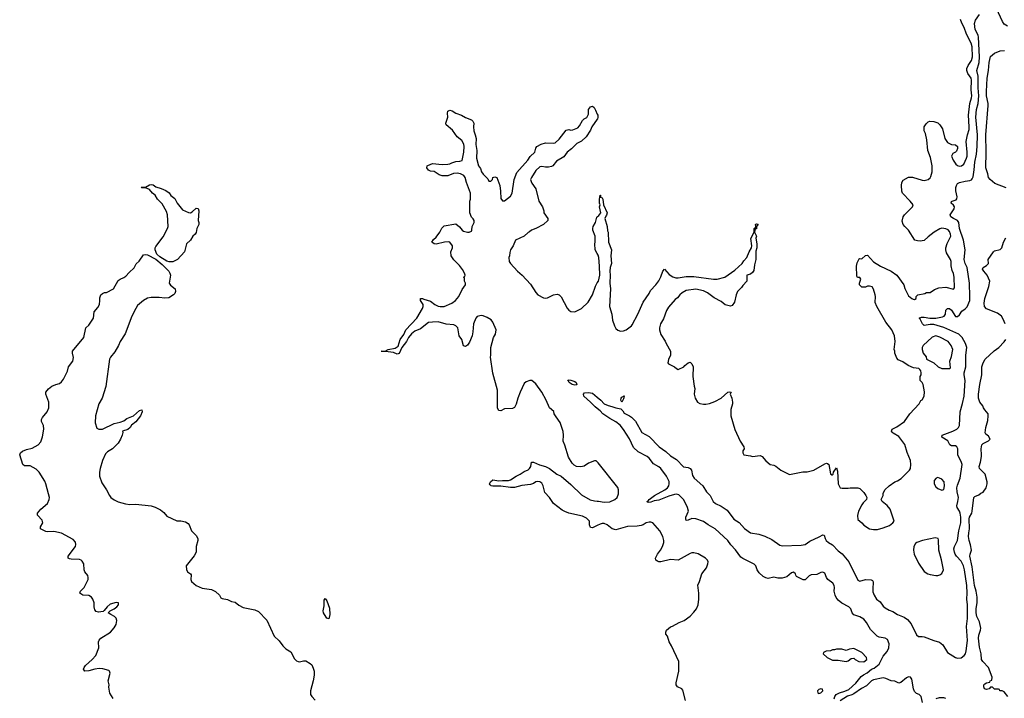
# Model space of a CAD drawing. Header units: inches. Extents: x 2347120 to 2490770, y 707513 to 877705.
# Tile 21 of 132: x 2424081 to 2434171, y 732612 to 739569. Entities that reach past the tile are written whole.
import ezdxf

# ---------------------------------------------------------------- set-up
doc = ezdxf.new("R2010")
doc.units = ezdxf.units.IN
doc.header["$MEASUREMENT"] = 0
doc.layers.add('C4723', color=7, linetype='Continuous')
doc.layers.add('C4733', color=7, linetype='Continuous')

msp = doc.modelspace()

# ---------------------------------------------------------------- linework, layer by layer
at = {"layer": 'C4723', "color": 5}
for points, elevation in [([(2430000, 735038), (2429990, 735048), (2429970, 735048), (2429910, 735022), (2429866, 734994), (2429830, 734984), (2429786, 734990), (2429763, 735003), (2429743, 735023), (2429706, 735086), (2429667, 735207), (2429649, 735250), (2429654, 735310), (2429649, 735349), (2429620, 735440), (2429577, 735497), (2429559, 735530), (2429553, 735553), (2429509, 735590), (2429475, 735670), (2429430, 735750), (2429370, 735835), (2429350, 735855), (2429330, 735869), (2429310, 735869), (2429270, 735857), (2429250, 735841), (2429208, 735750), (2429185, 735690), (2429170, 735628), (2429150, 735595), (2429130, 735582), (2429050, 735579), (2429010, 735559), (2428990, 735562), (2428986, 735566), (2428977, 735590), (2428977, 735770), (2428930, 735946), (2428904, 736110), (2428909, 736130), (2428909, 736210), (2428935, 736310), (2428956, 736344), (2428964, 736390), (2428930, 736469), (2428911, 736491), (2428870, 736517), (2428830, 736533), (2428810, 736536), (2428770, 736525), (2428757, 736510), (2428731, 736450), (2428726, 736370), (2428718, 736330), (2428690, 736264), (2428670, 736234), (2428650, 736218), (2428630, 736226), (2428612, 736290), (2428585, 736330), (2428570, 736409), (2428549, 736430), (2428530, 736440), (2428450, 736448), (2428370, 736471), (2428310, 736470), (2428270, 736464), (2428190, 736400), (2428130, 736376), (2428096, 736350), (2428067, 736313), (2428044, 736270), (2427997, 736210), (2427970, 736146), (2427950, 736141), (2427910, 736159), (2427830, 736169), (2427786, 736170), (2427828, 736172), (2427858, 736190), (2427930, 736201), (2427958, 736222), (2427981, 736290), (2428018, 736342), (2428039, 736390), (2428150, 736508), (2428209, 736610), (2428217, 736630), (2428217, 736650), (2428189, 736690), (2428188, 736710), (2428210, 736711), (2428223, 736703), (2428290, 736684), (2428335, 736650), (2428370, 736633), (2428390, 736629), (2428430, 736630), (2428510, 736664), (2428546, 736690), (2428581, 736730), (2428616, 736804), (2428649, 736850), (2428648, 736870), (2428638, 736890), (2428638, 736918), (2428628, 736930), (2428642, 736938), (2428646, 736950), (2428638, 736970), (2428618, 737010), (2428589, 737050), (2428529, 737109), (2428502, 737150), (2428498, 737190), (2428515, 737230), (2428515, 737250), (2428490, 737288), (2428472, 737292), (2428434, 737290), (2428350, 737269), (2428330, 737273), (2428304, 737290), (2428323, 737317), (2428350, 737341), (2428385, 737390), (2428407, 737433), (2428430, 737456), (2428550, 737478), (2428587, 737447), (2428616, 737410), (2428630, 737401), (2428669, 737391), (2428688, 737392), (2428710, 737402), (2428715, 737410), (2428718, 737450), (2428738, 737490), (2428738, 737510), (2428728, 737528), (2428710, 737546), (2428695, 737590), (2428695, 737710), (2428702, 737730), (2428702, 737790), (2428659, 737899), (2428646, 737950), (2428633, 737973), (2428597, 737990), (2428564, 737996), (2428527, 737993), (2428470, 737970), (2428410, 737967), (2428379, 737979), (2428330, 738012), (2428290, 738018), (2428270, 738026), (2428253, 738050), (2428257, 738070), (2428264, 738076), (2428310, 738094), (2428410, 738086), (2428470, 738087), (2428490, 738091), (2428510, 738103), (2428550, 738117), (2428590, 738118), (2428614, 738126), (2428631, 738210), (2428636, 738270), (2428633, 738293), (2428613, 738330), (2428563, 738370), (2428516, 738436), (2428453, 738490), (2428449, 738510), (2428469, 738570), (2428464, 738610), (2428470, 738632), (2428490, 738642), (2428514, 738634), (2428550, 738611), (2428610, 738591), (2428648, 738568), (2428710, 738543), (2428726, 738530), (2428734, 738510), (2428731, 738470), (2428735, 738430), (2428750, 738390), (2428758, 738350), (2428755, 738290), (2428767, 738230), (2428762, 738150), (2428784, 738070), (2428803, 738043), (2428815, 738010), (2428830, 737985), (2428877, 737937), (2428890, 737914), (2428910, 737914), (2428926, 737930), (2428928, 737952), (2428950, 737958), (2428971, 737950), (2429001, 737870), (2429008, 737810), (2429010, 737738), (2429030, 737711), (2429050, 737711), (2429110, 737759), (2429129, 737790), (2429149, 737930), (2429176, 738004), (2429287, 738130), (2429313, 738167), (2429359, 738210), (2429369, 738251), (2429382, 738270), (2429426, 738294), (2429470, 738307), (2429550, 738303), (2429570, 738307), (2429610, 738343), (2429682, 738438), (2429710, 738442), (2429730, 738438), (2429750, 738440), (2429799, 738461), (2429818, 738482), (2429850, 738536), (2429867, 738553), (2429893, 738567), (2429910, 738602), (2429910, 738650), (2429930, 738676), (2429950, 738683), (2429968, 738668), (2429982, 738642), (2430000, 738600)], 80), ([(2430000, 738549), (2429945, 738470), (2429930, 738438), (2429887, 738370), (2429837, 738323), (2429790, 738299), (2429736, 738244), (2429691, 738210), (2429657, 738163), (2429582, 738118), (2429545, 738070), (2429530, 738063), (2429501, 738059), (2429470, 738057), (2429430, 738064), (2429410, 738060), (2429370, 738023), (2429325, 737950), (2429317, 737930), (2429323, 737910), (2429330, 737892), (2429370, 737834), (2429401, 737710), (2429439, 737650), (2429451, 737610), (2429451, 737590), (2429492, 737530), (2429494, 737510), (2429450, 737469), (2429371, 737429), (2429327, 737413), (2429305, 737395), (2429290, 737388), (2429250, 737349), (2429162, 737310), (2429138, 737250), (2429111, 737210), (2429104, 737184), (2429102, 737150), (2429092, 737130), (2429098, 737090), (2429111, 737070), (2429181, 736990), (2429230, 736950), (2429317, 736857), (2429370, 736773), (2429391, 736750), (2429450, 736718), (2429470, 736716), (2429490, 736719), (2429550, 736748), (2429590, 736756), (2429608, 736748), (2429630, 736727), (2429690, 736611), (2429710, 736591), (2429730, 736579), (2429770, 736576), (2429839, 736610), (2429907, 736673), (2429952, 736750), (2429981, 736839), (2430000, 736871)], 80), ([(2430000, 737171), (2429977, 737210), (2429974, 737270), (2429979, 737290), (2429979, 737350), (2429955, 737410), (2429955, 737430), (2429958, 737450), (2429982, 737490), (2429995, 737545), (2430000, 737550)], 80), ([(2425039, 732610), (2425006, 732666), (2424995, 732725), (2424997, 732750), (2424989, 732790), (2425009, 732870), (2425002, 732890), (2424996, 732896), (2424934, 732914), (2424897, 732917), (2424852, 732910), (2424790, 732893), (2424750, 732890), (2424735, 732910), (2424741, 732930), (2424757, 732950), (2424824, 733010), (2424861, 733050), (2424891, 733130), (2424890, 733190), (2424895, 733210), (2424913, 733230), (2425013, 733290), (2425050, 733335), (2425070, 733370), (2425078, 733410), (2425070, 733435), (2425052, 733452), (2425014, 733470), (2424989, 733490), (2425009, 733510), (2425050, 733530), (2425076, 733550), (2425094, 733570), (2425092, 733590), (2425070, 733596), (2425010, 733576), (2424976, 733550), (2424948, 733512), (2424936, 733504), (2424890, 733494), (2424864, 733504), (2424850, 733519), (2424843, 733550), (2424843, 733590), (2424829, 733630), (2424816, 733650), (2424790, 733667), (2424729, 733669), (2424699, 733690), (2424705, 733710), (2424741, 733750), (2424752, 733770), (2424784, 733830), (2424784, 733850), (2424779, 733870), (2424749, 733910), (2424743, 733930), (2424738, 733990), (2424720, 734020), (2424710, 734029), (2424694, 734034), (2424610, 734038), (2424590, 734043), (2424579, 734050), (2424578, 734070), (2424652, 734170), (2424658, 734190), (2424654, 734214), (2424630, 734241), (2424510, 734304), (2424430, 734322), (2424370, 734319), (2424350, 734323), (2424295, 734350), (2424294, 734370), (2424319, 734410), (2424310, 734438), (2424262, 734490), (2424262, 734510), (2424299, 734550), (2424367, 734610), (2424384, 734650), (2424385, 734670), (2424378, 734710), (2424350, 734810), (2424338, 734838), (2424281, 734930), (2424250, 734962), (2424190, 734996), (2424130, 734997), (2424114, 735010), (2424081, 735110), (2424089, 735130), (2424110, 735147), (2424150, 735164), (2424210, 735176), (2424270, 735211), (2424297, 735243), (2424314, 735294), (2424329, 735370), (2424325, 735410), (2424305, 735450), (2424304, 735470), (2424314, 735490), (2424364, 735550), (2424379, 735590), (2424381, 735650), (2424349, 735730), (2424349, 735751), (2424376, 735784), (2424409, 735811), (2424450, 735831), (2424490, 735841), (2424510, 735856), (2424530, 735885), (2424570, 735965), (2424581, 736010), (2424627, 736070), (2424632, 736108), (2424621, 736150), (2424624, 736170), (2424739, 736310), (2424759, 736410), (2424790, 736438), (2424830, 736498), (2424836, 736510), (2424845, 736575), (2424882, 736618), (2424899, 736650), (2424904, 736690), (2424902, 736718), (2424914, 736750), (2424930, 736763), (2424950, 736771), (2424970, 736771), (2425042, 736810), (2425090, 736896), (2425110, 736911), (2425150, 736926), (2425170, 736941), (2425202, 736978), (2425255, 737025), (2425275, 737065), (2425305, 737095), (2425350, 737158), (2425370, 737163), (2425390, 737159), (2425476, 737116), (2425540, 737060), (2425609, 736990), (2425621, 736970), (2425627, 736950), (2425614, 736870), (2425627, 736847), (2425673, 736810), (2425677, 736783), (2425670, 736764), (2425656, 736750), (2425610, 736717), (2425570, 736714), (2425510, 736721), (2425430, 736722), (2425390, 736716), (2425350, 736692), (2425290, 736638), (2425270, 736610), (2425231, 736530), (2425163, 736350), (2425110, 736270), (2425092, 736228), (2425055, 736165), (2425011, 736110), (2425002, 736090), (2424963, 735810), (2424925, 735690), (2424891, 735630), (2424857, 735510), (2424855, 735435), (2424870, 735382), (2424891, 735371), (2424930, 735371), (2425050, 735431), (2425110, 735442), (2425150, 735456), (2425180, 735480), (2425249, 735510), (2425310, 735563), (2425334, 735570), (2425337, 735550), (2425319, 735510), (2425273, 735447), (2425228, 735412), (2425212, 735388), (2425190, 735369), (2425134, 735350), (2425137, 735337), (2425131, 735310), (2425115, 735270), (2425090, 735228), (2425031, 735170), (2424981, 735139), (2424962, 735118), (2424931, 735050), (2424907, 734970), (2424899, 734930), (2424899, 734890), (2424923, 734823), (2424971, 734750), (2425001, 734690), (2425016, 734670), (2425048, 734648), (2425090, 734627), (2425165, 734605), (2425210, 734601), (2425270, 734603), (2425430, 734585), (2425470, 734571), (2425523, 734543), (2425557, 734517), (2425590, 734481), (2425690, 734431), (2425731, 734431), (2425781, 734421), (2425806, 734406), (2425818, 734390), (2425842, 734330), (2425890, 734282), (2425906, 734250), (2425906, 734230), (2425891, 734170), (2425890, 734110), (2425870, 734074), (2425786, 733970), (2425790, 733934), (2425801, 733910), (2425831, 733890), (2425839, 733879), (2425834, 733830), (2425843, 733810), (2425891, 733770), (2425950, 733742), (2426047, 733727), (2426088, 733708), (2426130, 733671), (2426144, 733644), (2426155, 733635), (2426210, 733627), (2426250, 733606), (2426290, 733598), (2426328, 733568), (2426370, 733545), (2426490, 733519), (2426530, 733501), (2426614, 733414), (2426690, 733251), (2426741, 733201), (2426778, 733150), (2426810, 733118), (2426858, 733090), (2426898, 733018), (2426918, 732998), (2426934, 732990), (2426950, 732988), (2426990, 732997), (2427015, 732995), (2427058, 732970), (2427074, 732954), (2427090, 732922), (2427098, 732890), (2427098, 732850), (2427090, 732790), (2427062, 732690), (2427061, 732650), (2427074, 732630), (2427110, 732594)], 80), ([(2430000, 735583), (2429979, 735599), (2429932, 735650), (2429862, 735710), (2429859, 735730), (2429870, 735743), (2429910, 735746), (2429950, 735739), (2430000, 735699)], 60), ([(2430000, 734385), (2429950, 734360), (2429930, 734365), (2429920, 734390), (2429919, 734430), (2429890, 734459), (2429850, 734480), (2429710, 734511), (2429666, 734526), (2429640, 734540), (2429550, 734609), (2429510, 734672), (2429463, 734723), (2429447, 734790), (2429430, 734818), (2429410, 734833), (2429390, 734836), (2429371, 734830), (2429346, 734814), (2429317, 734803), (2429227, 734793), (2429150, 734775), (2429110, 734775), (2429012, 734788), (2428930, 734788), (2428912, 734792), (2428902, 734802), (2428896, 734810), (2428907, 734830), (2428930, 734851), (2428990, 734842), (2429030, 734847), (2429090, 734846), (2429110, 734852), (2429170, 734890), (2429210, 734909), (2429250, 734936), (2429290, 734955), (2429307, 734970), (2429318, 734990), (2429327, 735033), (2429345, 735035), (2429407, 735007), (2429470, 734988), (2429510, 734968), (2429587, 734910), (2429629, 734889), (2429730, 734804), (2429838, 734698), (2429927, 734647), (2429970, 734636), (2430000, 734635)], 80)]:
    msp.add_lwpolyline(points, dxfattribs=dict(at, elevation=elevation))
for points, elevation in [([(2425830, 737591), (2425850, 737598), (2425890, 737638), (2425910, 737634), (2425916, 737610), (2425911, 737510), (2425918, 737490), (2425918, 737470), (2425896, 737430), (2425891, 737389), (2425878, 737370), (2425856, 737350), (2425831, 737310), (2425790, 737270), (2425771, 737189), (2425698, 737110), (2425650, 737087), (2425613, 737087), (2425590, 737095), (2425517, 737137), (2425487, 737167), (2425468, 737210), (2425469, 737230), (2425477, 737243), (2425550, 737342), (2425596, 737430), (2425601, 737450), (2425597, 737570), (2425584, 737604), (2425540, 737680), (2425492, 737730), (2425470, 737769), (2425442, 737790), (2425410, 737828), (2425370, 737846), (2425333, 737847), (2425326, 737854), (2425370, 737852), (2425410, 737878), (2425430, 737881), (2425450, 737876), (2425475, 737855), (2425530, 737839), (2425578, 737818), (2425613, 737793), (2425630, 737766), (2425670, 737738), (2425696, 737690), (2425750, 737621), (2425810, 737592)], 80), ([(2429770, 735823), (2429742, 735830), (2429712, 735850), (2429705, 735865), (2429697, 735870), (2429701, 735879), (2429730, 735875), (2429770, 735860), (2429785, 735850), (2429790, 735827)], 60), ([(2427250, 733428), (2427230, 733434), (2427204, 733470), (2427196, 733490), (2427192, 733510), (2427202, 733562), (2427202, 733618), (2427210, 733634), (2427230, 733612), (2427257, 733537), (2427260, 733470)], 80)]:
    msp.add_lwpolyline(points, close=True, dxfattribs=dict(at, elevation=elevation))
at = {"layer": 'C4733', "color": 5}
for points, elevation in [([(2434204, 739504), (2434170, 739525), (2434152, 739550), (2434070, 739729)], 40), ([(2430000, 735699), (2430037, 735670), (2430070, 735632), (2430110, 735613), (2430150, 735604), (2430189, 735589), (2430240, 735580), (2430261, 735561), (2430275, 735535), (2430330, 735510), (2430350, 735494), (2430390, 735453), (2430458, 735338), (2430530, 735295), (2430634, 735190), (2430702, 735142), (2430750, 735098), (2430810, 735060), (2430885, 734985), (2430930, 734980), (2430950, 734970), (2430966, 734950), (2430976, 734896), (2430991, 734871), (2431082, 734790), (2431118, 734730), (2431157, 734690), (2431189, 734630), (2431212, 734610), (2431270, 734581), (2431330, 734541), (2431399, 734450), (2431455, 734415), (2431510, 734353), (2431569, 734309), (2431656, 734296), (2431716, 734276), (2431790, 734240), (2431870, 734182), (2431894, 734174), (2432090, 734181), (2432129, 734190), (2432177, 734223), (2432273, 734267), (2432310, 734290), (2432324, 734284), (2432335, 734250), (2432347, 734230), (2432369, 734209), (2432410, 734186), (2432470, 734123), (2432510, 734094), (2432579, 734010), (2432670, 733824), (2432690, 733813), (2432750, 733831), (2432808, 733828), (2432819, 733819), (2432827, 733807), (2432822, 733730), (2432825, 733705), (2432837, 733670), (2432861, 733630), (2432900, 733600), (2432930, 733557), (2432950, 733540), (2432990, 733516), (2433030, 733502), (2433076, 733470), (2433143, 733443), (2433180, 733420), (2433217, 733377), (2433270, 733262), (2433290, 733245), (2433330, 733247), (2433350, 733243), (2433450, 733204), (2433508, 733188), (2433541, 733161), (2433590, 733083), (2433671, 733030), (2433690, 733024), (2433729, 733029), (2433760, 733050), (2433772, 733070), (2433780, 733100), (2433794, 733206), (2433783, 733350), (2433795, 733430), (2433793, 733570), (2433786, 733630), (2433790, 733690), (2433786, 733770), (2433764, 733930), (2433754, 733970), (2433730, 734020), (2433680, 734070), (2433666, 734090), (2433659, 734110), (2433654, 734146), (2433660, 734170), (2433691, 734229), (2433705, 734330), (2433725, 734410), (2433725, 734470), (2433719, 734510), (2433712, 734532), (2433687, 734570), (2433685, 734585), (2433696, 734630), (2433700, 734670), (2433688, 734730), (2433686, 734770), (2433690, 734799), (2433718, 734870), (2433740, 735010), (2433730, 735040), (2433701, 735090), (2433696, 735110), (2433693, 735170), (2433686, 735190), (2433670, 735200), (2433630, 735202), (2433613, 735210), (2433592, 735252), (2433529, 735290), (2433533, 735310), (2433643, 735350), (2433683, 735370), (2433702, 735390), (2433710, 735410), (2433717, 735550), (2433744, 735636), (2433759, 735710), (2433770, 735870), (2433759, 735930), (2433760, 735950), (2433778, 736010), (2433776, 736130), (2433788, 736210), (2433774, 736250), (2433739, 736310), (2433706, 736346), (2433550, 736415), (2433450, 736443), (2433410, 736446), (2433350, 736435), (2433332, 736452), (2433306, 736506), (2433299, 736510), (2433321, 736519), (2433350, 736521), (2433408, 736508), (2433470, 736509), (2433537, 736523), (2433555, 736530), (2433561, 736539), (2433567, 736550), (2433570, 736590), (2433590, 736610), (2433610, 736607), (2433630, 736591), (2433670, 736528), (2433690, 736528), (2433710, 736545), (2433737, 736583), (2433770, 736606), (2433790, 736626), (2433816, 736690), (2433819, 736730), (2433813, 736870), (2433789, 737030), (2433770, 737071), (2433761, 737110), (2433771, 737211), (2433754, 737310), (2433711, 737430), (2433704, 737490), (2433690, 737510), (2433650, 737530), (2433623, 737550), (2433617, 737570), (2433658, 737630), (2433660, 737650), (2433649, 737669), (2433627, 737690), (2433630, 737705), (2433635, 737710), (2433677, 737723), (2433686, 737734), (2433687, 737753), (2433675, 737815), (2433675, 737850), (2433680, 737870), (2433691, 737889), (2433710, 737902), (2433770, 737915), (2433819, 737921), (2433834, 737926), (2433842, 737938), (2433850, 737959), (2433863, 738030), (2433869, 738110), (2433887, 738190), (2433894, 738270), (2433896, 738390), (2433878, 738570), (2433885, 738650), (2433902, 738710), (2433911, 738790), (2433902, 738870), (2433904, 738990), (2433890, 739050), (2433913, 739130), (2433917, 739190), (2433906, 739390), (2433902, 739410), (2433873, 739470), (2433866, 739530), (2433877, 739563), (2433917, 739623)], 60), ([(2430000, 737550), (2430017, 737563), (2430035, 737590), (2430022, 737650), (2430028, 737670), (2430022, 737690), (2430024, 737730), (2430029, 737770), (2430034, 737770), (2430034, 737750), (2430050, 737742), (2430058, 737730), (2430062, 737670), (2430102, 737590), (2430096, 737564), (2430086, 737554), (2430078, 737530), (2430101, 737450), (2430105, 737405), (2430111, 737390), (2430116, 737290), (2430145, 737210), (2430139, 737150), (2430145, 737070), (2430131, 737030), (2430127, 736990), (2430131, 736950), (2430128, 736870), (2430137, 736810), (2430125, 736630), (2430150, 736550), (2430155, 736490), (2430175, 736430), (2430190, 736405), (2430210, 736386), (2430237, 736377), (2430270, 736379), (2430295, 736390), (2430349, 736430), (2430358, 736442), (2430414, 736550), (2430470, 736672), (2430530, 736762), (2430546, 736794), (2430599, 736850), (2430630, 736892), (2430650, 736932), (2430670, 736992), (2430690, 737012), (2430738, 736958), (2430774, 736934), (2430804, 736924), (2430830, 736924), (2430910, 736937), (2430990, 736937), (2431190, 736911), (2431229, 736911), (2431308, 736930), (2431410, 737001), (2431484, 737070), (2431502, 737098), (2431533, 737130), (2431556, 737190), (2431579, 737230), (2431583, 737250), (2431575, 737325), (2431608, 737390), (2431608, 737430), (2431622, 737438), (2431626, 737450), (2431622, 737470), (2431626, 737474), (2431630, 737478), (2431650, 737472), (2431632, 737450), (2431630, 737426), (2431618, 737422), (2431613, 737407), (2431612, 737390), (2431631, 737350), (2431625, 737330), (2431635, 737270), (2431634, 737230), (2431625, 737195), (2431623, 737110), (2431610, 737058), (2431603, 736997), (2431590, 736979), (2431570, 736962), (2431534, 736950), (2431534, 736890), (2431490, 736846), (2431477, 736823), (2431438, 736782), (2431423, 736750), (2431406, 736674), (2431381, 736639), (2431366, 736634), (2431310, 736647), (2431270, 736681), (2431199, 736719), (2431129, 736770), (2431089, 736791), (2431010, 736808), (2430910, 736793), (2430870, 736770), (2430846, 736750), (2430821, 736719), (2430798, 736702), (2430730, 736622), (2430710, 736588), (2430678, 736502), (2430647, 736453), (2430639, 736410), (2430639, 736390), (2430650, 736342), (2430695, 736275), (2430705, 736250), (2430751, 736170), (2430751, 736129), (2430730, 736086), (2430722, 736050), (2430730, 736042), (2430790, 736012), (2430810, 735992), (2430830, 735982), (2430888, 736012), (2430896, 736024), (2430930, 736051), (2430950, 736058), (2430970, 736042), (2430981, 736010), (2430979, 735910), (2430991, 735811), (2430998, 735790), (2430991, 735729), (2431003, 735690), (2431027, 735650), (2431050, 735635), (2431090, 735627), (2431112, 735628), (2431150, 735635), (2431206, 735654), (2431270, 735691), (2431338, 735750), (2431350, 735756), (2431371, 735750), (2431362, 735730), (2431379, 735690), (2431385, 735650), (2431384, 735630), (2431368, 735572), (2431367, 735507), (2431408, 735368), (2431463, 735250), (2431501, 735190), (2431505, 735170), (2431492, 735150), (2431492, 735130), (2431502, 735110), (2431570, 735099), (2431590, 735091), (2431670, 735101), (2431691, 735090), (2431727, 735047), (2431770, 735011), (2431810, 735001), (2431830, 734991), (2431881, 734950), (2431970, 734908), (2432106, 734934), (2432150, 734935), (2432218, 734950), (2432330, 735016), (2432350, 735022), (2432360, 735020), (2432371, 735011), (2432390, 734914), (2432404, 734904), (2432410, 734902), (2432418, 734910), (2432422, 734930), (2432450, 734974), (2432460, 734940), (2432468, 734810), (2432490, 734771), (2432510, 734767), (2432570, 734767), (2432591, 734771), (2432670, 734771), (2432690, 734762), (2432730, 734722), (2432751, 734691), (2432762, 734670), (2432758, 734650), (2432723, 734617), (2432710, 734595), (2432675, 734530), (2432665, 734485), (2432670, 734445), (2432710, 734411), (2432730, 734386), (2432790, 734351), (2432830, 734343), (2432870, 734343), (2432930, 734359), (2432995, 734385), (2433029, 734410), (2433042, 734430), (2433002, 734550), (2432970, 734589), (2432918, 734630), (2432908, 734650), (2432928, 734690), (2432929, 734711), (2432948, 734750), (2432990, 734792), (2433049, 734831), (2433078, 734842), (2433113, 734867), (2433158, 734910), (2433198, 734950), (2433208, 734970), (2433214, 735010), (2433209, 735050), (2433174, 735134), (2433153, 735213), (2433090, 735298), (2433032, 735332), (2433022, 735342), (2433016, 735350), (2433019, 735361), (2433021, 735370), (2433070, 735394), (2433149, 735450), (2433202, 735530), (2433298, 735630), (2433316, 735664), (2433330, 735674), (2433348, 735710), (2433354, 735754), (2433338, 735830), (2433329, 735849), (2433309, 735870), (2433309, 735910), (2433319, 735930), (2433319, 735950), (2433315, 735970), (2433305, 735985), (2433294, 735994), (2433241, 736001), (2433184, 736024), (2433130, 736061), (2433083, 736083), (2433070, 736098), (2433049, 736150), (2433049, 736170), (2433042, 736190), (2433053, 736270), (2433045, 736330), (2433017, 736390), (2432957, 736470), (2432865, 736630), (2432849, 736670), (2432852, 736730), (2432849, 736750), (2432830, 736806), (2432815, 736830), (2432790, 736838), (2432770, 736838), (2432750, 736828), (2432712, 736828), (2432688, 736850), (2432688, 736870), (2432699, 736910), (2432690, 736928), (2432668, 736928), (2432660, 736940), (2432656, 737044), (2432663, 737077), (2432683, 737117), (2432690, 737122), (2432710, 737118), (2432749, 737151), (2432770, 737156), (2432830, 737087), (2432902, 737042), (2433013, 736993), (2433070, 736950), (2433141, 736850), (2433150, 736812), (2433190, 736738), (2433223, 736710), (2433236, 736704), (2433250, 736701), (2433268, 736710), (2433268, 736732), (2433286, 736750), (2433356, 736764), (2433373, 736773), (2433410, 736772), (2433457, 736803), (2433501, 736819), (2433570, 736827), (2433650, 736807), (2433661, 736819), (2433656, 736930), (2433650, 736969), (2433638, 736998), (2433627, 737047), (2433627, 737090), (2433620, 737110), (2433578, 737178), (2433571, 737210), (2433572, 737230), (2433585, 737275), (2433622, 737350), (2433620, 737370), (2433610, 737398), (2433594, 737414), (2433570, 737426), (2433530, 737432), (2433510, 737425), (2433453, 737390), (2433390, 737345), (2433350, 737307), (2433310, 737298), (2433281, 737301), (2433255, 737310), (2433189, 737410), (2433150, 737449), (2433135, 737470), (2433125, 737505), (2433135, 737550), (2433149, 737570), (2433229, 737650), (2433236, 737670), (2433207, 737710), (2433129, 737790), (2433119, 737810), (2433116, 737870), (2433120, 737900), (2433136, 737924), (2433190, 737956), (2433230, 737956), (2433330, 737923), (2433350, 737921), (2433390, 737931), (2433412, 737948), (2433418, 737962), (2433430, 738010), (2433430, 738070), (2433415, 738155), (2433388, 738228), (2433378, 738338), (2433363, 738403), (2433349, 738431), (2433349, 738471), (2433370, 738502), (2433390, 738522), (2433406, 738530), (2433450, 738525), (2433491, 738511), (2433511, 738490), (2433539, 738450), (2433562, 738350), (2433590, 738311), (2433630, 738291), (2433670, 738285), (2433692, 738270), (2433692, 738250), (2433680, 738220), (2433671, 738210), (2433644, 738196), (2433629, 738171), (2433647, 738130), (2433675, 738090), (2433690, 738076), (2433708, 738068), (2433733, 738070), (2433757, 738090), (2433783, 738150), (2433790, 738170), (2433791, 738211), (2433780, 738320), (2433794, 738390), (2433810, 738445), (2433812, 738470), (2433803, 738590), (2433817, 738710), (2433836, 738770), (2433838, 738790), (2433832, 738850), (2433836, 738950), (2433832, 738970), (2433797, 739017), (2433786, 739050), (2433787, 739070), (2433799, 739101), (2433836, 739150), (2433845, 739190), (2433841, 739290), (2433832, 739330), (2433782, 739422), (2433758, 739490), (2433734, 739534), (2433722, 739570)], 80), ([(2434190, 737847), (2434075, 737890), (2434026, 737930), (2434010, 737950), (2434002, 737990), (2433981, 738050), (2433986, 738210), (2433982, 738390), (2434006, 738690), (2434006, 738710), (2433988, 738790), (2433987, 738833), (2433995, 738970), (2434010, 739050), (2434015, 739130), (2434030, 739191), (2434070, 739227), (2434130, 739251), (2434172, 739252)], 40), ([(2430000, 738600), (2430004, 738590), (2430007, 738570), (2430001, 738550), (2430000, 738549)], 80), ([(2434179, 736450), (2434160, 736500), (2434141, 736530), (2434101, 736561), (2433990, 736604), (2433967, 736630), (2433964, 736664), (2433970, 736712), (2434013, 736833), (2434021, 736890), (2433996, 736950), (2433961, 736990), (2433948, 737012), (2433954, 737030), (2433989, 737050), (2434009, 737070), (2434004, 737110), (2434059, 737190), (2434070, 737199), (2434127, 737213), (2434145, 737230), (2434164, 737290), (2434186, 737334)], 40), ([(2430000, 736871), (2430012, 736890), (2430025, 736950), (2430024, 737044), (2430016, 737130), (2430010, 737154), (2430000, 737171)], 80), ([(2434208, 732630), (2434170, 732678), (2434150, 732689), (2434126, 732690), (2434122, 732702), (2434110, 732706), (2434070, 732706), (2434050, 732726), (2434030, 732726), (2434014, 732710), (2433990, 732702), (2433969, 732710), (2433962, 732730), (2433962, 732750), (2433970, 732762), (2433990, 732772), (2434022, 732778), (2434026, 732790), (2434042, 732798), (2434046, 732830), (2434009, 732930), (2433950, 732989), (2433938, 733010), (2433934, 733070), (2433918, 733138), (2433906, 733230), (2433910, 733261), (2433928, 733310), (2433931, 733330), (2433917, 733397), (2433889, 733450), (2433883, 733490), (2433882, 733530), (2433893, 733593), (2433894, 733650), (2433883, 733710), (2433866, 733770), (2433841, 733961), (2433817, 734070), (2433820, 734090), (2433835, 734130), (2433826, 734186), (2433809, 734230), (2433805, 734270), (2433806, 734310), (2433814, 734350), (2433810, 734451), (2433815, 734470), (2433838, 734510), (2433843, 734530), (2433857, 734670), (2433870, 734681), (2433910, 734699), (2433930, 734715), (2433955, 734725), (2433984, 734770), (2433995, 734810), (2433995, 734830), (2433974, 734910), (2433917, 734970), (2433912, 734990), (2433926, 735034), (2433936, 735090), (2433938, 735110), (2433932, 735170), (2433939, 735210), (2433954, 735226), (2434009, 735251), (2434025, 735270), (2434010, 735301), (2433981, 735321), (2433973, 735333), (2433980, 735390), (2434001, 735459), (2434006, 735510), (2434004, 735530), (2433970, 735570), (2433958, 735590), (2433952, 735612), (2433920, 735650), (2433908, 735688), (2433907, 735730), (2433919, 735830), (2433941, 735930), (2433942, 736010), (2433953, 736050), (2433974, 736090), (2434066, 736174), (2434115, 736210), (2434170, 736266), (2434185, 736290)], 40), ([(2432427, 732607), (2432434, 732630), (2432448, 732652), (2432483, 732670), (2432536, 732684), (2432576, 732704), (2432651, 732769), (2432705, 732835), (2432727, 732853), (2432767, 732873), (2432810, 732910), (2432838, 732922), (2432890, 732963), (2432930, 733044), (2432970, 733093), (2432989, 733130), (2432990, 733170), (2432974, 733214), (2432950, 733228), (2432890, 733238), (2432869, 733249), (2432799, 733319), (2432760, 733390), (2432730, 733425), (2432690, 733449), (2432629, 733469), (2432612, 733490), (2432598, 733530), (2432590, 733538), (2432576, 733550), (2432507, 733587), (2432470, 733619), (2432447, 733647), (2432436, 733670), (2432429, 733710), (2432432, 733750), (2432428, 733770), (2432412, 733792), (2432363, 733830), (2432349, 733850), (2432330, 733897), (2432310, 733906), (2432290, 733903), (2432250, 733881), (2432190, 733878), (2432170, 733868), (2432130, 733828), (2432110, 733828), (2432042, 733862), (2432034, 733874), (2432032, 733890), (2432010, 733906), (2431990, 733900), (2431941, 733859), (2431895, 733845), (2431850, 733844), (2431810, 733856), (2431750, 733842), (2431727, 733847), (2431701, 733861), (2431658, 733898), (2431638, 733930), (2431623, 733970), (2431608, 733988), (2431490, 734047), (2431470, 734061), (2431416, 734136), (2431370, 734185), (2431336, 734230), (2431209, 734349), (2431137, 734390), (2431090, 734425), (2431010, 734454), (2430970, 734457), (2430930, 734440), (2430910, 734437), (2430906, 734450), (2430909, 734470), (2430933, 734530), (2430926, 734570), (2430886, 734646), (2430837, 734697), (2430810, 734704), (2430790, 734702), (2430734, 734686), (2430630, 734644), (2430584, 734636), (2430550, 734624), (2430521, 734621), (2430510, 734626), (2430510, 734630), (2430523, 734637), (2430533, 734650), (2430586, 734690), (2430691, 734749), (2430718, 734770), (2430733, 734790), (2430738, 734810), (2430735, 734835), (2430709, 734890), (2430650, 734970), (2430630, 734987), (2430575, 735015), (2430530, 735074), (2430510, 735090), (2430418, 735138), (2430370, 735183), (2430331, 735271), (2430269, 735369), (2430233, 735413), (2430190, 735447), (2430130, 735480), (2430057, 735530), (2430030, 735561), (2430000, 735583)], 60), ([(2430000, 734635), (2430014, 734634), (2430070, 734624), (2430130, 734626), (2430181, 734650), (2430204, 734670), (2430217, 734710), (2430217, 734750), (2430210, 734775), (2430010, 735028), (2430000, 735038)], 80), ([(2430903, 732590), (2430876, 732696), (2430866, 732710), (2430822, 732730), (2430809, 732750), (2430809, 732771), (2430835, 732890), (2430835, 732990), (2430762, 733150), (2430735, 733190), (2430718, 733250), (2430702, 733270), (2430702, 733290), (2430709, 733310), (2430750, 733345), (2430770, 733351), (2430838, 733390), (2430889, 733411), (2430950, 733456), (2430990, 733496), (2431016, 733530), (2431032, 733570), (2431039, 733630), (2431039, 733690), (2431030, 733774), (2431049, 733811), (2431072, 733888), (2431119, 733950), (2431134, 733990), (2431135, 734010), (2431129, 734029), (2431108, 734050), (2431033, 734093), (2430990, 734104), (2430970, 734104), (2430950, 734097), (2430830, 734029), (2430750, 734035), (2430650, 734013), (2430630, 734012), (2430617, 734017), (2430599, 734030), (2430597, 734050), (2430618, 734090), (2430648, 734130), (2430668, 734170), (2430681, 734210), (2430682, 734230), (2430673, 734270), (2430641, 734330), (2430570, 734412), (2430550, 734419), (2430530, 734419), (2430502, 734410), (2430470, 734390), (2430450, 734383), (2430410, 734376), (2430310, 734373), (2430190, 734341), (2430151, 734351), (2430100, 734390), (2430070, 734404), (2430050, 734405), (2430030, 734399), (2430000, 734385)], 80), ([(2433332, 732570), (2433319, 732630), (2433299, 732650), (2433270, 732663), (2433250, 732681), (2433240, 732710), (2433223, 732810), (2433210, 732828), (2433190, 732831), (2433170, 732824), (2433110, 732774), (2433090, 732767), (2433050, 732787), (2433010, 732790), (2432957, 732817), (2432930, 732824), (2432830, 732803), (2432810, 732791), (2432758, 732742), (2432706, 732714), (2432630, 732660), (2432610, 732649), (2432564, 732636), (2432490, 732588)], 60), ([(2433570, 732611), (2433550, 732616), (2433503, 732617), (2433470, 732606)], 60)]:
    msp.add_lwpolyline(points, dxfattribs=dict(at, elevation=elevation))
for points, elevation in [([(2433470, 736327), (2433430, 736314), (2433339, 736230), (2433329, 736209), (2433328, 736188), (2433338, 736150), (2433370, 736114), (2433374, 736090), (2433450, 736052), (2433494, 736010), (2433532, 735992), (2433610, 735994), (2433618, 736002), (2433612, 736070), (2433630, 736118), (2433645, 736190), (2433627, 736230), (2433596, 736270), (2433510, 736316)], 80), ([(2430250, 735649), (2430241, 735670), (2430244, 735690), (2430250, 735700), (2430275, 735715), (2430279, 735710), (2430274, 735706), (2430270, 735684)], 60), ([(2433490, 734875), (2433474, 734870), (2433453, 734847), (2433452, 734810), (2433470, 734782), (2433490, 734762), (2433530, 734745), (2433550, 734754), (2433559, 734790), (2433553, 734833), (2433530, 734858), (2433506, 734870)], 80), ([(2433462, 734258), (2433334, 734230), (2433274, 734210), (2433260, 734200), (2433245, 734170), (2433241, 734130), (2433247, 734090), (2433290, 733998), (2433350, 733912), (2433387, 733887), (2433410, 733881), (2433470, 733871), (2433490, 733871), (2433510, 733878), (2433530, 733892), (2433549, 733930), (2433527, 734033), (2433501, 734130), (2433497, 734237), (2433492, 734252)], 80), ([(2432630, 733123), (2432584, 733116), (2432550, 733104), (2432505, 733115), (2432450, 733115), (2432430, 733108), (2432410, 733108), (2432390, 733098), (2432344, 733096), (2432318, 733082), (2432314, 733070), (2432354, 733030), (2432410, 733002), (2432470, 733005), (2432550, 732989), (2432570, 732996), (2432601, 733019), (2432630, 733023), (2432643, 733010), (2432679, 732990), (2432730, 732986), (2432762, 733010), (2432757, 733030), (2432710, 733082)], 80), ([(2432290, 732711), (2432270, 732703), (2432257, 732690), (2432259, 732670), (2432265, 732665), (2432270, 732662), (2432290, 732667), (2432310, 732690), (2432307, 732707)], 80)]:
    msp.add_lwpolyline(points, close=True, dxfattribs=dict(at, elevation=elevation))

doc.saveas('drawing.dxf')
